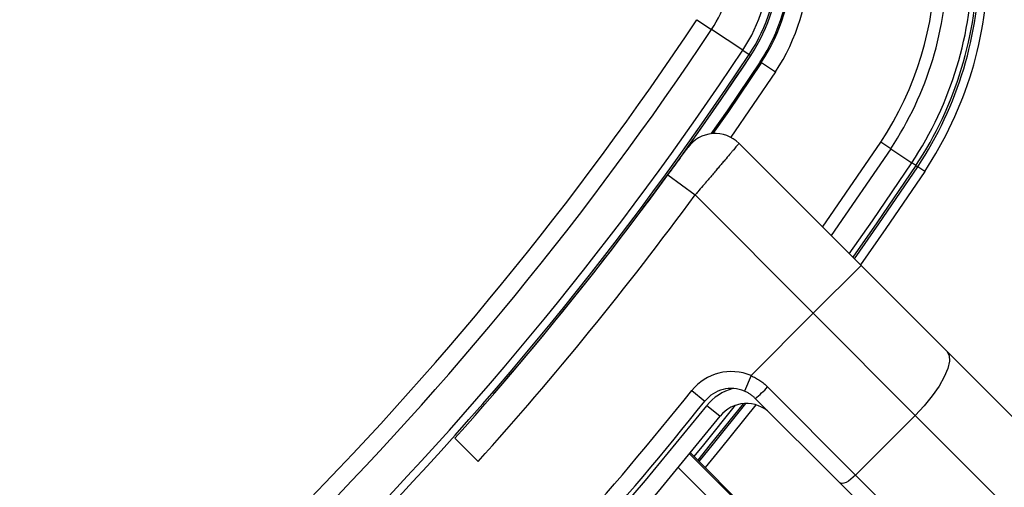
# Model space of a CAD drawing. Header units: millimetres. Extents: x 20 to 22981, y 40 to 19992.
# Tile 89 of 153: x 6835 to 6952, y 14613 to 14669. Entities that reach past the tile are written whole.
import ezdxf

# ---------------------------------------------------------------- set-up
doc = ezdxf.new("R2010")
doc.units = ezdxf.units.MM
doc.header["$LTSCALE"] = 2

msp = doc.modelspace()

# ---------------------------------------------------------------- linework, layer by layer
at = {"color": 7, "linetype": 'Continuous', "lineweight": 25}
for p, q in [((6915.45, 14668.84), (6917.19, 14667.68)), ((6920.89, 14665.22), (6917.19, 14667.68)), ((6920.89, 14665.22), (6921.65, 14664.71)), ((6921.65, 14664.71), (6921.84, 14664.59)), ((6922.94, 14663.85), (6923.09, 14663.76)), ((6923.09, 14663.76), (6924.75, 14662.65)), ((6920.44, 14654.19), (6934.9, 14639.73)), ((6938.42, 14653.55), (6937.25, 14654.34)), ((6938.42, 14653.55), (6940.92, 14651.89)), ((6941.41, 14651.57), (6940.92, 14651.89)), ((6941.41, 14651.57), (6941.62, 14651.43)), ((6942.45, 14650.88), (6941.62, 14651.43)), ((6909.65, 14647.27), (6912.01, 14650.46)), ((6912.01, 14650.46), (6915.23, 14648.09)), ((6929.24, 14634.08), (6915.23, 14648.09)), ((6934.9, 14639.73), (6929.24, 14634.08)), ((6934.9, 14639.73), (6945.06, 14629.58)), ((6921.86, 14626.69), (6929.24, 14634.08)), ((6941.33, 14621.98), (6929.24, 14634.08)), ((6945.06, 14629.58), (7005.03, 14569.6)), ((6921.86, 14626.69), (6921.08, 14624.85)), ((6914.83, 14624.92), (6916.4, 14623.67)), ((6923.83, 14625.35), (6934.26, 14614.91)), ((6932.37, 14613.98), (6922.35, 14624)), ((6918.18, 14621.88), (6916.62, 14623.13)), ((6934.26, 14614.91), (6941.33, 14621.98)), ((7001.31, 14562.01), (6941.33, 14621.98)), ((6886.75, 14619.3), (6889.51, 14616.53)), ((6922.54, 14609.69), (6914.67, 14617.56)), ((6992.34, 14554.01), (6932.37, 14613.98)), ((6934.26, 14614.91), (6994.24, 14554.94))]:
    msp.add_line(p, q, dxfattribs=at)
at = {"color": 8, "linetype": 'Continuous', "lineweight": 25}
for p, q in [((6924.75, 14662.65), (6919.47, 14654.91)), ((6930.35, 14644.29), (6937.25, 14654.34)), ((6938.42, 14653.55), (6931.36, 14643.27)), ((6914.58, 14617.44), (6922.44, 14609.59)), ((6922.54, 14609.69), (6914.67, 14617.55)), ((6920.93, 14608.12), (6913.23, 14615.81))]:
    msp.add_line(p, q, dxfattribs=at)
at = {"color": 7, "linetype": 'Continuous', "lineweight": 25, "flags": 128}
for points in [[(6922.94, 14663.85), (6919.02, 14658.06), (6917.11, 14655.33)], [(6923.09, 14663.76), (6919.17, 14657.98), (6917.34, 14655.36)], [(6934.11, 14640.52), (6937.03, 14644.68), (6941.62, 14651.43)], [(6945.06, 14629.58), (6945.33, 14629.09), (6945.37, 14628.4), (6945.18, 14627.55), (6944.77, 14626.55), (6944.15, 14625.45), (6943.35, 14624.3), (6942.4, 14623.12), (6941.33, 14621.98)], [(6915.71, 14616.52), (6917.42, 14618.6), (6921.26, 14623.39)], [(6918.18, 14621.88), (6910.85, 14612.97), (6905.89, 14607.22)], [(6934.26, 14614.91), (6933.98, 14614.65), (6933.69, 14614.41), (6933.4, 14614.21), (6933.12, 14614.05), (6932.87, 14613.95), (6932.66, 14613.9), (6932.49, 14613.91), (6932.37, 14613.98)]]:
    msp.add_lwpolyline(points, dxfattribs=at)
at = {"color": 8, "linetype": 'Continuous', "lineweight": 25, "flags": 128}
for points in [[(6933.51, 14641.12), (6936.26, 14645.02), (6940.92, 14651.89)], [(6941.41, 14651.57), (6936.79, 14644.77), (6933.93, 14640.7)], [(6942.45, 14650.88), (6937.85, 14644.11), (6934.83, 14639.8)], [(6915.12, 14617.11), (6916.27, 14618.51), (6920.03, 14623.18)], [(6920.93, 14623.37), (6917.03, 14618.52), (6915.54, 14616.69)], [(6922.41, 14623.23), (6918.2, 14617.97), (6916.42, 14615.81)], [(6904.48, 14608.64), (6909.33, 14614.26), (6916.62, 14623.13)]]:
    msp.add_lwpolyline(points, dxfattribs=at)
at = {"color": 7, "linetype": 'Continuous', "lineweight": 25}
for centre, radius, start, end in [((6779.29, 14695.64), 202, 335.4268, 114.5732), ((6779.29, 14695.64), 198, 335.8585, 114.1415), ((6779.29, 14695.64), 195.2, 336.1724, 113.8276), ((6905.18, 14675.67), 14.42, 326.3672, 0), ((6905.18, 14675.67), 18.86, 326.3672, 0), ((6905.18, 14675.67), 19.78, 326.3672, 0), ((6905.18, 14675.67), 20, 326.3672, 0), ((6905.18, 14675.67), 21.33, 326.3672, 360), ((6905.18, 14675.67), 21.5, 326.3672, 360), ((6905.18, 14675.67), 23.5, 326.3672, 360), ((6905.18, 14675.67), 38.51, 326.3672, 360), ((6905.18, 14675.67), 39.92, 326.3672, 360), ((6905.18, 14675.67), 42.92, 326.3672, 360), ((6905.18, 14675.67), 43.51, 326.3672, 360), ((6905.18, 14675.67), 43.76, 326.3672, 360), ((6905.18, 14675.67), 44.76, 326.3672, 360), ((6588.79, 14886.14), 392.33, 303.6328, 326.3672), ((6588.79, 14886.14), 394.42, 303.6328, 326.3672), ((6588.79, 14886.14), 398.86, 303.6328, 326.3672), ((6588.79, 14886.14), 399.78, 303.6328, 326.3672), ((6588.79, 14886.14), 400, 318.1529, 326.3672), ((6588.79, 14886.14), 400, 319.1474, 326.3672), ((6917.61, 14651.36), 4, 45, 144.2779), ((6589.62, 14887.24), 404, 317.9276, 323.7036), ((6919.52, 14621.17), 6, 67.0417, 141.3565), ((6591.48, 14883.45), 414, 308.6435, 321.3565), ((6919.52, 14621.17), 4, 67.0417, 141.3565), ((6915.89, 14632.58), 10.74, 306.9661, 317.6623), ((6591.48, 14883.45), 416, 308.6435, 321.3565), ((6921.31, 14619.39), 4, 45, 141.3565)]:
    msp.add_arc(centre, radius, start, end, dxfattribs=at)
at = {"color": 8, "linetype": 'Continuous', "lineweight": 25}
for centre, radius, start, end in [((6779.29, 14695.64), 195.2, 336.1724, 113.8276), ((6779.29, 14695.64), 194.87, 336.2097, 113.7903), ((6779.29, 14695.64), 193.87, 336.3244, 113.6756), ((6921.31, 14619.39), 6, 105.5484, 141.3565)]:
    msp.add_arc(centre, radius, start, end, dxfattribs=at)
at = {"color": 7, "linetype": 'Continuous', "lineweight": 25}
for points, knots in [([(6912.01, 14650.46), (6912.19, 14650.71), (6912.64, 14651.32), (6913.31, 14652.23), (6913.89, 14653.04), (6914.29, 14653.59), (6914.34, 14653.66), (6914.36, 14653.7)], [0, 0, 0, 0, 0.148936, 0.363368, 0.575824, 0.787673, 1, 1, 1, 1]), ([(6920.44, 14654.19), (6920.43, 14654.18), (6920.41, 14654.15), (6920.28, 14654.01), (6920.16, 14653.86), (6920, 14653.68), (6919.81, 14653.45), (6919.59, 14653.19), (6919.25, 14652.79), (6918.85, 14652.33), (6918.41, 14651.81), (6918.05, 14651.39), (6917.68, 14650.95), (6917.28, 14650.48), (6916.87, 14650), (6916.49, 14649.55), (6916.04, 14649.03), (6915.64, 14648.56), (6915.33, 14648.21), (6915.23, 14648.09)], [0, 0, 0, 0, 0.104593, 0.158238, 0.212273, 0.264511, 0.317107, 0.370256, 0.424162, 0.52923, 0.582543, 0.636615, 0.689328, 0.742403, 0.796624, 0.85124, 0.888187, 0.962549, 1, 1, 1, 1]), ([(6921.86, 14626.69), (6922.04, 14626.61), (6922.39, 14626.44), (6922.9, 14626.13), (6923.39, 14625.77), (6923.68, 14625.49), (6923.83, 14625.35)], [0, 0, 0, 0, 0.244552, 0.491194, 0.744455, 1, 1, 1, 1]), ([(6922.35, 14624), (6922.26, 14624.08), (6922.08, 14624.26), (6921.77, 14624.48), (6921.44, 14624.69), (6921.2, 14624.8), (6921.08, 14624.85)], [0, 0, 0, 0, 0.244058, 0.490369, 0.743918, 1, 1, 1, 1])]:
    msp.add_open_spline(points, degree=3, knots=knots, dxfattribs=at)

doc.saveas('drawing.dxf')
